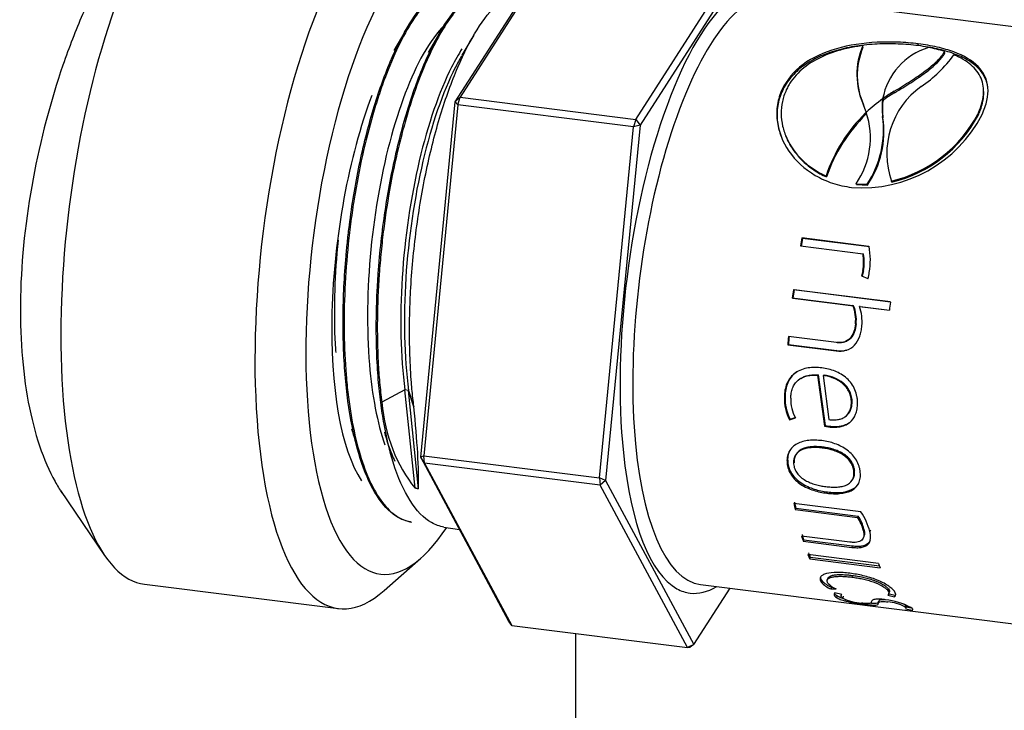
# Model space of a CAD drawing. Header units: millimetres. Extents: x -177 to 471, y -85 to 200.
# Tile 219 of 222: x 462.49 to 467.47, y 126.48 to 129.98. Entities that reach past the tile are written whole.
import ezdxf

# ---------------------------------------------------------------- set-up
doc = ezdxf.new("R2010")
doc.units = ezdxf.units.MM
for name, color, linetype in [('Default', 7, 'Continuous'), ('P1_A', 7, 'Continuous'), ('P4_A', 7, 'Continuous'), ('TANK_1', 7, 'Continuous')]:
    doc.layers.add(name, color=color, linetype=linetype)

# ---------------------------------------------------------------- blocks, each defined once
blk = doc.blocks.new('SE20')
at = {"layer": 'P1_A', "color": 7, "linetype": 'Continuous'}
for p, q in [((462.6938, 127.5931), (462.9174, 127.2647)), ((464.3316, 127.0869), (464.5187, 127.2519)), ((463.1185, 127.1192), (464.1008, 126.9957))]:
    blk.add_line(p, q, dxfattribs=at)
for centre, major_axis, start_param, end_param in [((463.3493, 128.9548), (0.2308, 1.8355), 0, 3.141593), ((464.3316, 128.8313), (0.2308, 1.8355), 0, 3.502591), ((464.5187, 128.8077), (0.2058, 1.6371), 0, 3.72868), ((464.5187, 128.8077), (0.1595, 1.2685), 0.944878, 2.773961)]:
    blk.add_ellipse(centre, major_axis=major_axis, ratio=0.333044, start_param=start_param, end_param=end_param, dxfattribs=at)
for points, knots in [([(463.1143, 130.4919), (463.0847, 130.4658), (463.0539, 130.4318), (462.9868, 130.3439), (462.9501, 130.2873), (462.8763, 130.1557), (462.8404, 130.083), (462.771, 129.9244), (462.7373, 129.8377), (462.6445, 129.5682), (462.5919, 129.3702), (462.518, 128.9725), (462.4958, 128.7691), (462.4917, 128.5754)], [0.7545814, 0.7545814, 0.7545814, 0.7545814, 0.78125, 0.78125, 0.8125, 0.8125, 0.84375, 0.84375, 0.875, 0.875, 0.9375, 0.9375, 1, 1, 1, 1]), ([(462.4917, 128.5754), (462.4876, 128.3817), (462.501, 128.2025), (462.5464, 127.9614), (462.5654, 127.8876), (462.6106, 127.753), (462.6371, 127.6916), (462.6776, 127.6188), (462.6892, 127.6), (462.701, 127.5825)], [0, 0, 0, 0, 0.0625, 0.0625, 0.09375, 0.09375, 0.125, 0.125, 0.1369046, 0.1369046, 0.1369046, 0.1369046])]:
    blk.add_open_spline(points, degree=3, knots=knots, dxfattribs=at)
at = {"layer": 'P4_A', "color": 7, "linetype": 'Continuous'}
for p, q in [((464.6918, 129.5613), (465.3125, 130.5284)), ((465.3301, 130.5408), (464.7166, 129.5849)), ((465.6054, 129.4732), (466.2189, 130.429)), ((466.2481, 130.4108), (465.6274, 129.4437)), ((469.1892, 129.7323), (466.3077, 130.0946)), ((464.4414, 129.9242), (464.3814, 129.8223)), ((464.6147, 129.9137), (464.5543, 129.8113)), ((464.7864, 129.9003), (464.7259, 129.7976)), ((466.7555, 129.8378), (466.755, 129.8467)), ((467.0363, 129.8466), (467.036, 129.8558)), ((467.1698, 129.8082), (467.1694, 129.8172)), ((464.6918, 129.5613), (464.7166, 129.5849)), ((464.7057, 129.5468), (464.7166, 129.5849)), ((464.7166, 129.5849), (465.6054, 129.4732)), ((466.348, 129.6178), (466.3465, 129.625)), ((466.8547, 129.5709), (466.8598, 129.5803)), ((466.8613, 129.573), (466.8598, 129.5803)), ((466.9155, 129.6083), (466.9142, 129.6158)), ((464.5176, 127.7627), (464.6918, 129.5613)), ((464.7057, 129.5468), (464.5335, 127.7692)), ((464.7057, 129.5468), (464.6918, 129.5613)), ((465.5945, 129.435), (464.7057, 129.5468)), ((466.7605, 129.5401), (466.7589, 129.5471)), ((466.8562, 129.5636), (466.8547, 129.5709)), ((466.8562, 129.5636), (466.8613, 129.573)), ((466.771, 129.4989), (466.7693, 129.5056)), ((466.7733, 129.5041), (466.7716, 129.5108)), ((466.774, 129.5017), (466.7723, 129.5085)), ((466.857, 129.4815), (466.8553, 129.4883)), ((467.339, 129.4932), (467.3375, 129.5004)), ((465.4222, 127.6574), (465.5945, 129.435)), ((465.6274, 129.4437), (465.4531, 127.6451)), ((465.6054, 129.4732), (465.5945, 129.435)), ((465.6274, 129.4437), (465.5945, 129.435)), ((465.6054, 129.4732), (465.6274, 129.4437)), ((466.5716, 129.1817), (466.5691, 129.1862)), ((466.7232, 129.143), (466.7207, 129.1475)), ((466.7207, 129.1475), (466.7768, 129.1453)), ((466.7232, 129.143), (466.7793, 129.1409)), ((466.7793, 129.1409), (466.7768, 129.1453)), ((466.9022, 129.1558), (466.8998, 129.1604)), ((466.4393, 128.8322), (466.7561, 128.7924)), ((466.45, 128.8702), (466.447, 128.8726)), ((466.7864, 128.8299), (466.447, 128.8726)), ((466.7893, 128.8275), (466.45, 128.8702)), ((466.7591, 128.7902), (466.7561, 128.7924)), ((466.7554, 128.7077), (466.7488, 128.6802)), ((466.7488, 128.6802), (466.7806, 128.6671)), ((466.7585, 128.7061), (466.752, 128.6788)), ((466.7585, 128.7061), (466.7554, 128.7077)), ((466.7811, 128.6669), (466.7806, 128.6671)), ((466.407, 128.6095), (466.4037, 128.6102)), ((466.8948, 128.5485), (466.4037, 128.6102)), ((466.8948, 128.5482), (466.407, 128.6095)), ((466.4016, 128.5684), (466.3983, 128.5688)), ((466.3983, 128.5688), (466.7052, 128.5302)), ((466.4016, 128.5684), (466.7085, 128.5298)), ((466.7085, 128.5298), (466.7052, 128.5302)), ((466.7416, 128.5256), (466.7383, 128.526)), ((466.7383, 128.526), (466.8894, 128.507)), ((466.7416, 128.5256), (466.8894, 128.507)), ((466.7214, 128.4374), (466.718, 128.4372)), ((466.3785, 128.3333), (466.3751, 128.3321)), ((466.3751, 128.3321), (466.621, 128.3012)), ((466.6221, 128.3427), (466.3782, 128.3734)), ((466.3785, 128.3333), (466.6244, 128.3024)), ((466.6704, 128.3493), (466.6739, 128.3502)), ((466.6244, 128.3024), (466.621, 128.3012)), ((466.4406, 128.1616), (466.4373, 128.1595)), ((466.5289, 128.1799), (466.5253, 128.1778)), ((466.5253, 128.1778), (466.5606, 127.9194)), ((466.5289, 128.1799), (466.5641, 127.9232)), ((466.5588, 128.1782), (466.5552, 128.1761)), ((466.5552, 128.1761), (466.5837, 127.9531)), ((464.4372, 128.1031), (464.32, 128.0413)), ((464.4552, 128.1008), (464.4372, 128.1031)), ((464.4886, 127.6059), (464.4372, 128.1031)), ((464.5067, 127.6016), (464.455, 128.1008)), ((464.4557, 128.1007), (464.4552, 128.1008)), ((464.4552, 128.1008), (464.4823, 128.0182)), ((464.4828, 128.0182), (464.4557, 128.1007)), ((466.3615, 128.0695), (466.3579, 128.0665)), ((466.7009, 128.0422), (466.6974, 128.0393)), ((464.4823, 128.0182), (464.4828, 128.0182)), ((466.3834, 127.9521), (466.4136, 127.9614)), ((466.3869, 127.9558), (466.3834, 127.9521)), ((466.3869, 127.9558), (466.4126, 127.9636)), ((466.5641, 127.9232), (466.5606, 127.9194)), ((466.5606, 127.9194), (466.5819, 127.9161)), ((466.5641, 127.9232), (466.5854, 127.9199)), ((466.5854, 127.9199), (466.5819, 127.9161)), ((466.5531, 127.8136), (466.5496, 127.809)), ((464.5335, 127.7692), (464.5176, 127.7627)), ((464.5372, 127.7329), (464.5176, 127.7627)), ((464.964, 126.9313), (464.5176, 127.7627)), ((464.5372, 127.7329), (464.5335, 127.7692)), ((464.5335, 127.7692), (465.4222, 127.6574)), ((466.3753, 127.7376), (466.3718, 127.7324)), ((464.5372, 127.7329), (464.9785, 126.9111)), ((465.426, 127.6211), (464.5372, 127.7329)), ((466.7133, 127.6951), (466.7098, 127.6899)), ((465.4531, 127.6451), (465.4222, 127.6574)), ((465.4222, 127.6574), (465.426, 127.6211)), ((465.4531, 127.6451), (465.426, 127.6211)), ((465.4531, 127.6451), (465.8996, 126.8136)), ((465.8673, 126.7994), (465.426, 127.6211)), ((466.5762, 127.5864), (466.5729, 127.5803)), ((466.7455, 127.4857), (466.4062, 127.5284)), ((466.4154, 127.5042), (466.4121, 127.4975)), ((466.4121, 127.4975), (466.7289, 127.4577)), ((466.4154, 127.5042), (466.7322, 127.4644)), ((464.4659, 127.4349), (464.4711, 127.4341)), ((466.7322, 127.4644), (466.7289, 127.4577)), ((464.6348, 127.409), (464.714, 127.3969)), ((466.7611, 127.3973), (466.758, 127.3902)), ((466.7936, 127.3933), (466.7905, 127.3861)), ((466.6889, 127.3324), (466.445, 127.3631)), ((466.456, 127.3448), (466.453, 127.337)), ((466.453, 127.337), (466.6989, 127.3061)), ((466.456, 127.3448), (466.7019, 127.3139)), ((466.758, 127.355), (466.7612, 127.3626)), ((466.7019, 127.3139), (466.6989, 127.3061)), ((466.834, 127.2249), (466.4768, 127.2698)), ((466.4888, 127.2557), (466.4861, 127.2473)), ((466.4861, 127.2473), (466.8433, 127.2024)), ((466.4888, 127.2557), (466.8394, 127.2116)), ((466.5465, 127.1391), (466.5442, 127.1299)), ((466.7016, 127.164), (466.6991, 127.1551)), ((465.8996, 126.8136), (466.0829, 127.0993)), ((465.9335, 127.118), (468.815, 126.7557)), ((466.5959, 127.1049), (466.5938, 127.0955)), ((466.5938, 127.0955), (466.6194, 127.0965)), ((466.5959, 127.1049), (466.6027, 127.1052)), ((466.8846, 127.0957), (466.8824, 127.0865)), ((466.6483, 127.0673), (466.6131, 127.0756)), ((466.6229, 127.0622), (466.6211, 127.0524)), ((466.6449, 127.06), (466.6449, 127.06)), ((466.6551, 127.0582), (466.6534, 127.0485)), ((466.8819, 127.0635), (466.9152, 127.0551)), ((466.884, 127.0729), (466.9173, 127.0645)), ((466.9173, 127.0645), (466.9152, 127.0551)), ((466.8352, 127.0315), (466.8335, 127.0218)), ((466.9691, 127.0147), (466.9674, 127.005)), ((466.971, 126.9945), (467.0053, 126.9887)), ((466.9725, 127.0043), (467.0012, 126.9995)), ((467.0063, 126.9954), (467.0053, 126.9887)), ((464.9785, 126.9111), (464.964, 126.9313)), ((464.9785, 126.9111), (465.8673, 126.7994)), ((465.8996, 126.8136), (465.8673, 126.7994)), ((465.8673, 126.7994), (465.882, 126.8013)), ((465.8996, 126.8136), (465.882, 126.8013))]:
    blk.add_line(p, q, dxfattribs=at)
for centre, radius, start, end in [((467.0946, 129.7013), 0.3695, 156.8309, 204.6588), ((467.1018, 129.6947), 0.3747, 157.5492, 204.3629), ((467.1894, 129.5131), 0.34, 107.4959, 169.126), ((466.9496, 129.0952), 0.7547, 73.0646, 79.4928), ((466.6894, 130.1814), 0.6506, 303.6774, 324.1141), ((467.2985, 129.2988), 0.422, 126.0435, 199.1384), ((467.3086, 128.9435), 0.779, 125.565, 133.511), ((467.3158, 128.9425), 0.784, 120.8114, 125.5616), ((467.314, 128.9367), 0.7809, 120.6776, 125.4281), ((466.2911, 129.3632), 0.5026, 17.0775, 21.4614), ((467.1752, 129.5317), 0.3229, 173.0364, 187.7375), ((467.1733, 129.5256), 0.3194, 173.1656, 187.9369), ((467.3264, 128.9339), 0.7982, 134.2566, 161.5744), ((467.3206, 128.932), 0.7895, 134.1092, 161.5632), ((466.7515, 129.8087), 0.6822, 265.5407, 332.8825), ((466.3903, 129.3789), 0.4034, 324.9919, 18.7399), ((466.3977, 129.372), 0.398, 15.6163, 19.0138), ((466.3645, 129.4201), 0.4954, 326.3157, 7.9075), ((466.3734, 129.4126), 0.4884, 326.195, 8.1116), ((466.7413, 129.8164), 0.6748, 283.5837, 332.0755), ((466.7446, 129.8113), 0.6742, 283.5196, 331.8445), ((466.4473, 128.7608), 0.3461, 349.6543, 11.5117), ((466.5135, 128.7521), 0.2459, 349.5973, 9.4151), ((466.5198, 128.75), 0.2427, 349.5928, 9.546), ((466.7002, 128.7005), 0.0875, 336.972, 358.7974), ((466.521, 128.4574), 0.198, 354.1658, 21.5766), ((466.5268, 128.4573), 0.1956, 354.1759, 21.7515), ((466.5157, 128.4483), 0.2357, 354.9332, 19.2545), ((466.5947, 128.0592), 0.2369, 178.2339, 206.8768), ((466.5956, 128.0623), 0.2342, 178.235, 207.0283), ((466.5982, 128.0569), 0.2078, 178.831, 207.354), ((466.476, 127.3041), 0.325, 14.6113, 33.9667), ((466.5416, 127.337), 0.2228, 13.7967, 32.7833), ((466.5478, 127.345), 0.2196, 13.782, 32.9303), ((466.6381, 127.2185), 0.1212, 220.8941, 249.6004), ((466.6364, 127.2096), 0.1218, 220.8411, 249.5076), ((466.6563, 127.1933), 0.1035, 221.5151, 249.1102), ((466.7655, 127.2847), 0.2615, 244.6076, 266.3107), ((466.8284, 126.6772), 0.3661, 62.3531, 83.5113), ((466.8562, 126.7852), 0.2463, 63.1594, 83.8978), ((466.8582, 126.7949), 0.2462, 63.2206, 65.1653)]:
    blk.add_arc(centre, radius, start, end, dxfattribs=at)
for centre, major_axis, ratio, start_param, end_param in [((466.0738, 128.6122), (-0.1934, -1.5379), 0.333044, 2.886905, 5.321368), ((466.1206, 128.6063), (0.1871, 1.4883), 0.333044, 0, 3.141593), ((466.8943, 128.509), (0.1871, 1.4883), 0.333044, 1.366108, 1.39397), ((466.8943, 128.509), (0.1859, 1.4784), 0.333044, 1.366108, 1.39397), ((466.8943, 128.509), (0.1871, 1.4883), 0.333044, 1.544679, 1.572541), ((466.8943, 128.509), (0.1859, 1.4784), 0.333044, 1.544679, 1.572541), ((467.3854, 128.4473), (-0.1871, -1.4883), 0.333044, 4.686272, 4.714134), ((466.8943, 128.509), (-0.1871, -1.4883), 0.333044, -1.437766, -1.409905), ((466.8943, 128.509), (-0.1859, -1.4784), 0.333044, -1.437766, -1.409905), ((465.5498, 128.69), (-0.9695, -1.1765), 0.651246, 5.712285, 6.15235), ((464.2135, 128.8345), (0.2552, -1.3991), 0.103617, 0.473809, 0.929101), ((466.0738, 128.6122), (-0.1934, -1.5379), 0.333044, 5.321368, 6.150569), ((466.8943, 128.509), (-0.1859, -1.4784), 0.333044, -0.810307, -0.782445), ((466.8943, 128.509), (-0.1871, -1.4883), 0.333044, -0.810307, -0.782445), ((466.8943, 128.509), (-0.1871, -1.4883), 0.333044, -0.65116, -0.623298), ((466.8943, 128.509), (-0.1859, -1.4784), 0.333044, -0.65116, -0.623298), ((466.8943, 128.509), (-0.1871, -1.4883), 0.333044, -0.546389, -0.518533), ((466.8943, 128.509), (-0.1859, -1.4784), 0.333044, -0.546389, -0.518533), ((467.2515, 128.4641), (-0.1871, -1.4883), 0.333044, -0.546389, -0.518533), ((466.0738, 128.6122), (-0.1934, -1.5379), 0.333044, 6.150569, 6.283185), ((466.0738, 128.6122), (-0.1934, -1.5379), 0.333044, 0, 0.254688)]:
    blk.add_ellipse(centre, major_axis=major_axis, ratio=ratio, start_param=start_param, end_param=end_param, dxfattribs=at)
for points, knots in [([(464.4659, 127.4349), (464.4627, 127.4354), (464.4232, 127.4427), (464.3509, 127.4835), (464.2623, 127.6106), (464.1923, 127.7992), (464.153, 127.9999), (464.1336, 128.1798), (464.1253, 128.323), (464.1235, 128.4723), (464.128, 128.6258), (464.1369, 128.7557), (464.1469, 128.8595), (464.1589, 128.9631), (464.1777, 129.0917), (464.2151, 129.292), (464.274, 129.528), (464.3614, 129.7729), (464.4598, 129.9671), (464.5643, 130.1002), (464.6531, 130.1558), (464.7048, 130.161), (464.7228, 130.1592)], [0.19888512, 0.19888512, 0.19888512, 0.19888512, 0.19923049, 0.20313319, 0.20704496, 0.21094408, 0.21484449, 0.21680421, 0.21876276, 0.2207098, 0.2226707, 0.22462805, 0.22560169, 0.22657598, 0.22853792, 0.23049406, 0.2343978, 0.23829404, 0.24220523, 0.24611099, 0.25000589, 0.25216407, 0.25216407, 0.25216407, 0.25216407]), ([(464.8022, 130.1288), (464.7933, 130.1353), (464.762, 130.1543), (464.7051, 130.1654), (464.6299, 130.1406), (464.5528, 130.0779), (464.4767, 129.9793), (464.403, 129.8471), (464.3458, 129.7124), (464.3038, 129.5922), (464.2645, 129.4645), (464.2206, 129.2924), (464.1855, 129.1084), (464.1636, 128.9576), (464.1458, 128.8053), (464.1314, 128.6139), (464.1277, 128.3897), (464.1361, 128.2119), (464.1495, 128.0787), (464.1672, 127.9523), (464.1977, 127.8084), (464.2383, 127.6877), (464.2761, 127.6071), (464.3172, 127.5377), (464.3745, 127.4727), (464.4318, 127.4421), (464.4647, 127.4351), (464.4712, 127.4341)], [0.83525374, 0.83525374, 0.83525374, 0.83525374, 0.83655733, 0.83975437, 0.84296533, 0.84616261, 0.84937332, 0.85257101, 0.85578129, 0.85737762, 0.85898075, 0.86219211, 0.86538862, 0.86700183, 0.86860294, 0.8718001, 0.87501089, 0.87820705, 0.87982016, 0.88142157, 0.88461775, 0.88782973, 0.88942599, 0.89102871, 0.89424048, 0.89743685, 0.89822064, 0.89822064, 0.89822064, 0.89822064]), ([(464.6351, 127.409), (464.6135, 127.4123), (464.5517, 127.4342), (464.4598, 127.5288), (464.3802, 127.7093), (464.3366, 127.8925), (464.3143, 128.0381), (464.3014, 128.1609), (464.2936, 128.2974), (464.2916, 128.4467), (464.2952, 128.5748), (464.3011, 128.678), (464.3091, 128.7818), (464.3229, 128.912), (464.3528, 129.1176), (464.4034, 129.3652), (464.4828, 129.6317), (464.576, 129.8541), (464.678, 130.0205), (464.7832, 130.1225), (464.8545, 130.1451), (464.8901, 130.1428), (464.8929, 130.1425)], [0.09144048, 0.09144048, 0.09144048, 0.09144048, 0.09375933, 0.0982227, 0.10267749, 0.10602763, 0.10770937, 0.10939205, 0.11134419, 0.11330836, 0.11526328, 0.11623676, 0.11721156, 0.1191751, 0.12112917, 0.1250346, 0.1289296, 0.13284026, 0.13674714, 0.1406414, 0.14455131, 0.14489377, 0.14489377, 0.14489377, 0.14489377]), ([(464.9784, 130.1077), (464.9698, 130.1145), (464.9359, 130.137), (464.8723, 130.1504), (464.7933, 130.1198), (464.7199, 130.0565), (464.6545, 129.9731), (464.5911, 129.8651), (464.5273, 129.7274), (464.4765, 129.5882), (464.4376, 129.4592), (464.4018, 129.3238), (464.363, 129.1443), (464.3336, 128.9559), (464.3165, 128.8035), (464.3037, 128.6508), (464.2957, 128.461), (464.2992, 128.2788), (464.3087, 128.1398), (464.3162, 128.0741), (464.32, 128.0413)], [0.95477146, 0.95477146, 0.95477146, 0.95477146, 0.95603352, 0.95969289, 0.96335958, 0.96610038, 0.96884708, 0.97159882, 0.97433707, 0.97755149, 0.97914799, 0.9807478, 0.98396215, 0.9871553, 0.98876685, 0.99037197, 0.99356587, 0.99678408, 0.99838858, 1, 1, 1, 1]), ([(464.4828, 128.0182), (464.4811, 128.0326), (464.4757, 128.077), (464.4675, 128.1693), (464.461, 128.2982), (464.4601, 128.4236), (464.4626, 128.5255), (464.4671, 128.6283), (464.4767, 128.7583), (464.5, 128.9659), (464.5432, 129.2207), (464.6152, 129.5021), (464.703, 129.7453), (464.8018, 129.9374), (464.9064, 130.0687), (464.9946, 130.1227), (465.0459, 130.1275), (465.0634, 130.1257)], [0, 0, 0, 0, 0.00063915, 0.00196537, 0.0039288, 0.00589011, 0.00686423, 0.00783786, 0.00979543, 0.01175601, 0.01565494, 0.01955539, 0.02346723, 0.02736778, 0.03126663, 0.03517841, 0.03727262, 0.03727262, 0.03727262, 0.03727262]), ([(464.6527, 129.9645), (464.6156, 129.9319), (464.5785, 129.885), (464.4779, 129.7169), (464.4175, 129.5664), (464.3208, 129.2158), (464.2845, 129.016), (464.2456, 128.6137), (464.2429, 128.4115), (464.2711, 128.0746), (464.2978, 127.9347), (464.3358, 127.8246)], [0.86517015, 0.86517015, 0.86517015, 0.86517015, 0.86968159, 0.86968159, 0.87782649, 0.87782649, 0.88597139, 0.88597139, 0.89411629, 0.89411629, 0.90124727, 0.90124727, 0.90124727, 0.90124727]), ([(464.7263, 129.8308), (464.7084, 129.8028), (464.6907, 129.7717), (464.6106, 129.6128), (464.5537, 129.4486), (464.4666, 129.0789), (464.4363, 128.8739), (464.4106, 128.4711), (464.4152, 128.2737), (464.4372, 128.1031)], [0.97333787, 0.97333787, 0.97333787, 0.97333787, 0.9755653, 0.9755653, 0.9837102, 0.9837102, 0.9918551, 0.9918551, 1, 1, 1, 1]), ([(467.036, 129.8558), (467.0024, 129.8595), (466.9684, 129.8628), (466.8981, 129.8654), (466.8624, 129.8653), (466.7561, 129.8598), (466.6854, 129.8494), (466.5578, 129.8127), (466.4997, 129.7861), (466.4051, 129.7164), (466.371, 129.6734), (466.3465, 129.625)], [0, 0, 0, 0, 0.125, 0.125, 0.25, 0.25, 0.5, 0.5, 0.75, 0.75, 1, 1, 1, 1]), ([(467.0363, 129.8466), (467.0195, 129.8485), (467.0027, 129.8504), (466.9686, 129.8533), (466.9512, 129.8543), (466.8987, 129.8563), (466.8636, 129.8563), (466.7933, 129.8528), (466.7578, 129.8493), (466.6895, 129.8389), (466.6563, 129.832), (466.5921, 129.8138), (466.561, 129.8026), (466.5041, 129.7762), (466.478, 129.7611), (466.4424, 129.7351), (466.4311, 129.7259), (466.4102, 129.7065), (466.4005, 129.6964), (466.3827, 129.6754), (466.3746, 129.6645), (466.3603, 129.6418), (466.3541, 129.6299), (466.348, 129.6178)], [0, 0, 0, 0, 0.0625, 0.0625, 0.125, 0.125, 0.25, 0.25, 0.375, 0.375, 0.5, 0.5, 0.625, 0.625, 0.75, 0.75, 0.8125, 0.8125, 0.875, 0.875, 0.9375, 0.9375, 1, 1, 1, 1]), ([(466.755, 129.8467), (466.744, 129.8451), (466.733, 129.8436), (466.7112, 129.84), (466.7005, 129.8379), (466.6685, 129.8313), (466.6476, 129.826), (466.5872, 129.8079), (466.5498, 129.7926), (466.4816, 129.7546), (466.4521, 129.7326), (466.4146, 129.6945), (466.4033, 129.6809), (466.3883, 129.6597), (466.3837, 129.6524), (466.3753, 129.6376), (466.3715, 129.63), (466.3677, 129.6223)], [0, 0, 0, 0, 0.0625, 0.0625, 0.125, 0.125, 0.25, 0.25, 0.5, 0.5, 0.75, 0.75, 0.875, 0.875, 0.9375, 0.9375, 1, 1, 1, 1]), ([(467.3588, 129.4977), (467.3691, 129.5222), (467.3784, 129.5459), (467.3882, 129.5918), (467.3899, 129.6136), (467.3848, 129.675), (467.3679, 129.711), (467.3095, 129.771), (467.2672, 129.7957), (467.1898, 129.8242), (467.1615, 129.8324), (467.1013, 129.8461), (467.0688, 129.8512), (467.036, 129.8558)], [0, 0, 0, 0, 0.125, 0.125, 0.25, 0.25, 0.5, 0.5, 0.75, 0.75, 0.875, 0.875, 1, 1, 1, 1]), ([(467.3885, 129.6335), (467.3861, 129.6514), (467.3811, 129.6685), (467.365, 129.7019), (467.3534, 129.7182), (467.3236, 129.7482), (467.3056, 129.7617), (467.2748, 129.7798), (467.2638, 129.7855), (467.2405, 129.7962), (467.2281, 129.8013), (467.1893, 129.8154), (467.1613, 129.8234), (467.1167, 129.8335), (467.1013, 129.8366), (467.0693, 129.842), (467.0528, 129.8443), (467.0363, 129.8466)], [0.2641438, 0.2641438, 0.2641438, 0.2641438, 0.375, 0.375, 0.5, 0.5, 0.625, 0.625, 0.6875, 0.6875, 0.75, 0.75, 0.875, 0.875, 0.9375, 0.9375, 1, 1, 1, 1]), ([(464.7246, 129.7954), (464.7136, 129.7766), (464.7027, 129.7565), (464.6291, 129.6105), (464.5722, 129.4462), (464.4851, 129.0766), (464.4548, 128.8716), (464.4291, 128.4688), (464.4337, 128.2714), (464.4557, 128.1007)], [0.97447615, 0.97447615, 0.97447615, 0.97447615, 0.97584646, 0.97584646, 0.98389764, 0.98389764, 0.99194882, 0.99194882, 1, 1, 1, 1]), ([(466.9142, 129.6158), (466.9284, 129.6244), (466.9426, 129.6328), (466.9702, 129.6499), (466.9837, 129.6585), (467.0232, 129.6841), (467.0481, 129.7013), (467.0936, 129.7354), (467.1138, 129.7522), (467.1391, 129.7769), (467.1467, 129.7851), (467.1565, 129.7973), (467.1595, 129.8013), (467.165, 129.8093), (467.1672, 129.8133), (467.1694, 129.8172)], [0, 0, 0, 0, 0.125, 0.125, 0.25, 0.25, 0.5, 0.5, 0.75, 0.75, 0.875, 0.875, 0.9375, 0.9375, 1, 1, 1, 1]), ([(466.9155, 129.6083), (466.9297, 129.6168), (466.9439, 129.6251), (466.9714, 129.6421), (466.9848, 129.6506), (467.0243, 129.6761), (467.0492, 129.6932), (467.0946, 129.7271), (467.1151, 129.744), (467.1401, 129.7686), (467.1475, 129.7766), (467.1571, 129.7886), (467.1601, 129.7925), (467.1654, 129.8004), (467.1676, 129.8043), (467.1698, 129.8082)], [0, 0, 0, 0, 0.125, 0.125, 0.25, 0.25, 0.5, 0.5, 0.75, 0.75, 0.875, 0.875, 0.9375, 0.9375, 1, 1, 1, 1]), ([(467.3375, 129.5004), (467.3412, 129.5088), (467.3449, 129.5172), (467.3513, 129.5338), (467.354, 129.542), (467.361, 129.5664), (467.3641, 129.5822), (467.3667, 129.6125), (467.3664, 129.6271), (467.3625, 129.6551), (467.3588, 129.6686), (467.3482, 129.6941), (467.3413, 129.706), (467.3244, 129.7285), (467.3143, 129.7392), (467.2911, 129.7591), (467.278, 129.7682), (467.2565, 129.7809), (467.2491, 129.785), (467.2332, 129.7927), (467.2249, 129.7964), (467.2165, 129.8001)], [0, 0, 0, 0, 0.0625, 0.0625, 0.125, 0.125, 0.25, 0.25, 0.375, 0.375, 0.5, 0.5, 0.625, 0.625, 0.75, 0.75, 0.875, 0.875, 0.9375, 0.9375, 1, 1, 1, 1]), ([(467.339, 129.4932), (467.3427, 129.5016), (467.3464, 129.51), (467.3528, 129.5265), (467.3555, 129.5347), (467.3623, 129.5589), (467.3653, 129.5747), (467.3678, 129.604), (467.3675, 129.6177), (467.3658, 129.6309)], [0, 0, 0, 0, 0.0625, 0.0625, 0.125, 0.125, 0.25, 0.25, 0.3679841, 0.3679841, 0.3679841, 0.3679841]), ([(466.3465, 129.625), (466.3361, 129.6005), (466.3272, 129.5749), (466.3189, 129.522), (466.3183, 129.4949), (466.3275, 129.4144), (466.3482, 129.3604), (466.4142, 129.2643), (466.4603, 129.2215), (466.5418, 129.1738), (466.5712, 129.1606), (466.6329, 129.1398), (466.6655, 129.1336), (466.6985, 129.1285)], [0, 0, 0, 0, 0.125, 0.125, 0.25, 0.25, 0.5, 0.5, 0.75, 0.75, 0.875, 0.875, 1, 1, 1, 1]), ([(466.348, 129.6178), (466.3428, 129.6055), (466.3377, 129.593), (466.3296, 129.5675), (466.3267, 129.5545), (466.3207, 129.5148), (466.3202, 129.4881), (466.3264, 129.4361), (466.3327, 129.4107), (466.3419, 129.3862)], [0, 0, 0, 0, 0.0625, 0.0625, 0.125, 0.125, 0.25, 0.25, 0.3669328, 0.3669328, 0.3669328, 0.3669328]), ([(466.3677, 129.6223), (466.3636, 129.6127), (466.3595, 129.6031), (466.3527, 129.5833), (466.35, 129.5732), (466.3436, 129.5429), (466.3415, 129.5224), (466.342, 129.4808), (466.3445, 129.4597), (466.3541, 129.418), (466.3611, 129.3976), (466.3883, 129.3378), (466.4153, 129.2997), (466.4659, 129.2507), (466.4846, 129.2356), (466.5147, 129.2152), (466.5251, 129.2088), (466.5467, 129.197), (466.5579, 129.1916), (466.5691, 129.1862)], [0, 0, 0, 0, 0.0625, 0.0625, 0.125, 0.125, 0.25, 0.25, 0.375, 0.375, 0.5, 0.5, 0.75, 0.75, 0.875, 0.875, 0.9375, 0.9375, 1, 1, 1, 1]), ([(466.3621, 129.3968), (466.3653, 129.3881), (466.3689, 129.3794), (466.3821, 129.351), (466.3933, 129.3319), (466.4199, 129.295), (466.4352, 129.2775), (466.4688, 129.2454), (466.4872, 129.2306), (466.5172, 129.2105), (466.5276, 129.2041), (466.5492, 129.1923), (466.5604, 129.187), (466.5716, 129.1817)], [0.4461826, 0.4461826, 0.4461826, 0.4461826, 0.5, 0.5, 0.625, 0.625, 0.75, 0.75, 0.875, 0.875, 0.9375, 0.9375, 1, 1, 1, 1]), ([(464.0994, 128.8609), (464.082, 128.6924), (464.0761, 128.5225), (464.084, 128.3408), (464.0853, 128.3168), (464.087, 128.2932)], [0.781379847, 0.781379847, 0.781379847, 0.781379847, 0.788232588, 0.788232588, 0.789292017, 0.789292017, 0.789292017, 0.789292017]), ([(466.718, 128.4372), (466.7164, 128.424), (466.7141, 128.4108), (466.7056, 128.3861), (466.6995, 128.3743), (466.6824, 128.3554), (466.6713, 128.3485), (466.6534, 128.3432), (466.6472, 128.3423), (466.6347, 128.3416), (466.6284, 128.3421), (466.6221, 128.3427)], [0, 0, 0, 0, 0.25, 0.25, 0.5, 0.5, 0.75, 0.75, 0.875, 0.875, 1, 1, 1, 1]), ([(466.7214, 128.4374), (466.7198, 128.4243), (466.7175, 128.4111), (466.709, 128.3866), (466.7028, 128.3748), (466.6857, 128.3561), (466.6747, 128.3493), (466.6567, 128.3441), (466.6506, 128.3432), (466.6381, 128.3425), (466.6318, 128.343), (466.6255, 128.3437)], [0, 0, 0, 0, 0.25, 0.25, 0.5, 0.5, 0.75, 0.75, 0.875, 0.875, 1, 1, 1, 1]), ([(466.621, 128.3012), (466.6294, 128.3004), (466.6379, 128.2997), (466.6546, 128.3007), (466.6628, 128.302), (466.6869, 128.309), (466.7017, 128.3182), (466.7249, 128.3431), (466.7334, 128.3588), (466.7423, 128.3836), (466.7446, 128.3922), (466.7483, 128.4097), (466.7495, 128.4186), (466.7506, 128.4275)], [0, 0, 0, 0, 0.125, 0.125, 0.25, 0.25, 0.5, 0.5, 0.75, 0.75, 0.875, 0.875, 1, 1, 1, 1]), ([(466.6244, 128.3024), (466.6328, 128.3016), (466.6413, 128.3009), (466.658, 128.3019), (466.6661, 128.3031), (466.6749, 128.3056), (466.6757, 128.3059), (466.6765, 128.3061)], [0, 0, 0, 0, 0.125, 0.125, 0.25, 0.25, 0.2625427, 0.2625427, 0.2625427, 0.2625427]), ([(466.5483, 128.2145), (466.5365, 128.2157), (466.5246, 128.2168), (466.5011, 128.2169), (466.4895, 128.2161), (466.4666, 128.2126), (466.4552, 128.2098), (466.4336, 128.2016), (466.4234, 128.1963), (466.4045, 128.1829), (466.396, 128.175), (466.3817, 128.157), (466.3758, 128.1467), (466.3666, 128.1253), (466.3633, 128.1139), (466.359, 128.0905), (466.3583, 128.0785), (466.3579, 128.0665)], [0, 0, 0, 0, 0.125, 0.125, 0.25, 0.25, 0.375, 0.375, 0.5, 0.5, 0.625, 0.625, 0.75, 0.75, 0.875, 0.875, 1, 1, 1, 1]), ([(466.4268, 128.1977), (466.4237, 128.1959), (466.4207, 128.194), (466.4083, 128.1853), (466.3998, 128.1774), (466.3854, 128.1596), (466.3794, 128.1494), (466.3702, 128.128), (466.3669, 128.1167), (466.3625, 128.0934), (466.3618, 128.0814), (466.3615, 128.0695)], [0.4609531, 0.4609531, 0.4609531, 0.4609531, 0.5, 0.5, 0.625, 0.625, 0.75, 0.75, 0.875, 0.875, 1, 1, 1, 1]), ([(466.7285, 128.0354), (466.7284, 128.0412), (466.7284, 128.0469), (466.7275, 128.0585), (466.7267, 128.0643), (466.7234, 128.0815), (466.7201, 128.0928), (466.7107, 128.1149), (466.7048, 128.1253), (466.6908, 128.1446), (466.6827, 128.1535), (466.6651, 128.1693), (466.6554, 128.1764), (466.6354, 128.1885), (466.6251, 128.1935), (466.6038, 128.202), (466.5928, 128.2055), (466.5707, 128.2111), (466.5595, 128.2129), (466.5483, 128.2145)], [0, 0, 0, 0, 0.0625, 0.0625, 0.125, 0.125, 0.25, 0.25, 0.375, 0.375, 0.5, 0.5, 0.625, 0.625, 0.75, 0.75, 0.875, 0.875, 1, 1, 1, 1]), ([(466.3904, 128.0611), (466.3906, 128.0699), (466.3911, 128.0787), (466.394, 128.0959), (466.3962, 128.1042), (466.4024, 128.1202), (466.4064, 128.1278), (466.4161, 128.1415), (466.422, 128.1478), (466.4415, 128.1637), (466.4574, 128.1706), (466.4822, 128.1762), (466.4907, 128.1774), (466.5079, 128.1785), (466.5166, 128.1782), (466.5253, 128.1778)], [0, 0, 0, 0, 0.125, 0.125, 0.25, 0.25, 0.375, 0.375, 0.5, 0.5, 0.75, 0.75, 0.875, 0.875, 1, 1, 1, 1]), ([(466.4406, 128.1616), (466.4518, 128.1687), (466.4645, 128.1736), (466.4858, 128.1784), (466.4943, 128.1795), (466.5115, 128.1806), (466.5202, 128.1803), (466.5289, 128.1799)], [0.5515684, 0.5515684, 0.5515684, 0.5515684, 0.75, 0.75, 0.875, 0.875, 1, 1, 1, 1]), ([(466.6974, 128.0393), (466.6973, 128.0438), (466.6972, 128.0482), (466.6965, 128.0572), (466.6958, 128.0617), (466.6931, 128.0749), (466.6904, 128.0836), (466.6788, 128.1089), (466.6669, 128.1237), (466.639, 128.1473), (466.6229, 128.1562), (466.5981, 128.166), (466.5897, 128.1687), (466.5726, 128.1731), (466.5639, 128.1747), (466.5552, 128.1761)], [0, 0, 0, 0, 0.0625, 0.0625, 0.125, 0.125, 0.25, 0.25, 0.5, 0.5, 0.75, 0.75, 0.875, 0.875, 1, 1, 1, 1]), ([(466.7009, 128.0422), (466.7008, 128.0466), (466.7008, 128.0511), (466.7, 128.06), (466.6993, 128.0645), (466.6966, 128.0777), (466.6938, 128.0864), (466.686, 128.1032), (466.6812, 128.1111), (466.6698, 128.1255), (466.6632, 128.1322), (466.6422, 128.1497), (466.6261, 128.1585), (466.6014, 128.1682), (466.5931, 128.1708), (466.5761, 128.1752), (466.5674, 128.1768), (466.5588, 128.1782)], [0, 0, 0, 0, 0.0625, 0.0625, 0.125, 0.125, 0.25, 0.25, 0.375, 0.375, 0.5, 0.5, 0.75, 0.75, 0.875, 0.875, 1, 1, 1, 1]), ([(466.5819, 127.9161), (466.5914, 127.9151), (466.6011, 127.9142), (466.6198, 127.9144), (466.629, 127.9151), (466.647, 127.9182), (466.6558, 127.9207), (466.6724, 127.9275), (466.6801, 127.9319), (466.7012, 127.9481), (466.7119, 127.9629), (466.722, 127.9884), (466.7244, 127.9974), (466.7277, 128.0161), (466.7282, 128.0257), (466.7285, 128.0354)], [0, 0, 0, 0, 0.125, 0.125, 0.25, 0.25, 0.375, 0.375, 0.5, 0.5, 0.75, 0.75, 0.875, 0.875, 1, 1, 1, 1]), ([(466.5837, 127.9531), (466.5909, 127.9524), (466.5981, 127.9517), (466.6123, 127.9516), (466.6193, 127.952), (466.633, 127.9538), (466.6397, 127.9552), (466.6527, 127.9596), (466.6588, 127.9626), (466.6755, 127.9738), (466.6843, 127.9847), (466.6924, 128.0039), (466.6942, 128.0106), (466.6967, 128.0247), (466.6972, 128.032), (466.6974, 128.0393)], [0, 0, 0, 0, 0.125, 0.125, 0.25, 0.25, 0.375, 0.375, 0.5, 0.5, 0.75, 0.75, 0.875, 0.875, 1, 1, 1, 1]), ([(466.6767, 127.9767), (466.6789, 127.9787), (466.6809, 127.9808), (466.6869, 127.9882), (466.6904, 127.9941), (466.6959, 128.0069), (466.6977, 128.0136), (466.7003, 128.0276), (466.7007, 128.0349), (466.7009, 128.0422)], [0.5708846, 0.5708846, 0.5708846, 0.5708846, 0.625, 0.625, 0.75, 0.75, 0.875, 0.875, 1, 1, 1, 1]), ([(466.5854, 127.9199), (466.5949, 127.9189), (466.6045, 127.918), (466.6232, 127.9181), (466.6324, 127.9188), (466.6503, 127.9219), (466.6592, 127.9243), (466.6758, 127.931), (466.6834, 127.9353), (466.6938, 127.9432), (466.697, 127.946), (466.7, 127.949)], [0, 0, 0, 0, 0.125, 0.125, 0.25, 0.25, 0.375, 0.375, 0.5, 0.5, 0.5594805, 0.5594805, 0.5594805, 0.5594805]), ([(464.3334, 127.8898), (464.3447, 127.849), (464.3574, 127.8113), (464.3761, 127.7653), (464.381, 127.7539), (464.3861, 127.7429)], [0.90101258, 0.90101258, 0.90101258, 0.90101258, 0.90338586, 0.90338586, 0.904209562, 0.904209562, 0.904209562, 0.904209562]), ([(466.5476, 127.8463), (466.5364, 127.8475), (466.5253, 127.8486), (466.5034, 127.849), (466.4926, 127.8486), (466.4608, 127.8452), (466.4401, 127.8398), (466.4136, 127.8256), (466.4054, 127.8198), (466.3915, 127.8062), (466.3857, 127.7983), (466.377, 127.7812), (466.3741, 127.772), (466.3718, 127.7574), (466.3713, 127.7524), (466.3712, 127.7425), (466.3715, 127.7374), (466.3718, 127.7324)], [0, 0, 0, 0, 0.125, 0.125, 0.25, 0.25, 0.5, 0.5, 0.625, 0.625, 0.75, 0.75, 0.875, 0.875, 0.9375, 0.9375, 1, 1, 1, 1]), ([(466.7423, 127.6858), (466.7417, 127.6909), (466.741, 127.696), (466.7391, 127.7062), (466.7378, 127.7114), (466.7329, 127.7268), (466.7285, 127.7371), (466.7115, 127.7665), (466.695, 127.7843), (466.6665, 127.8055), (466.6563, 127.8117), (466.6355, 127.8224), (466.6249, 127.827), (466.6031, 127.8347), (466.592, 127.8379), (466.5698, 127.843), (466.5587, 127.8447), (466.5476, 127.8463)], [0, 0, 0, 0, 0.0625, 0.0625, 0.125, 0.125, 0.25, 0.25, 0.5, 0.5, 0.625, 0.625, 0.75, 0.75, 0.875, 0.875, 1, 1, 1, 1]), ([(466.3893, 127.8022), (466.3877, 127.7998), (466.3862, 127.7973), (466.3805, 127.7862), (466.3776, 127.777), (466.3752, 127.7625), (466.3748, 127.7576), (466.3746, 127.7476), (466.3749, 127.7426), (466.3753, 127.7376)], [0.7124039, 0.7124039, 0.7124039, 0.7124039, 0.75, 0.75, 0.875, 0.875, 0.9375, 0.9375, 1, 1, 1, 1]), ([(466.5496, 127.809), (466.5409, 127.81), (466.5321, 127.8109), (466.5148, 127.8117), (466.5062, 127.8117), (466.4894, 127.8107), (466.4811, 127.8097), (466.465, 127.8066), (466.457, 127.8043), (466.4348, 127.7952), (466.4219, 127.7857), (466.4101, 127.7665), (466.4073, 127.7593), (466.4051, 127.748), (466.4047, 127.7441), (466.4045, 127.7362), (466.4047, 127.7322), (466.4049, 127.7282)], [0, 0, 0, 0, 0.125, 0.125, 0.25, 0.25, 0.375, 0.375, 0.5, 0.5, 0.75, 0.75, 0.875, 0.875, 0.9375, 0.9375, 1, 1, 1, 1]), ([(466.5531, 127.8136), (466.5444, 127.8146), (466.5356, 127.8155), (466.5183, 127.8162), (466.5098, 127.8162), (466.493, 127.8153), (466.4848, 127.8143), (466.4687, 127.8112), (466.4607, 127.809), (466.4384, 127.8), (466.4256, 127.7907), (466.4136, 127.7716), (466.4108, 127.7644), (466.4086, 127.7531), (466.4081, 127.7493), (466.4079, 127.7414), (466.4081, 127.7374), (466.4084, 127.7334)], [0, 0, 0, 0, 0.125, 0.125, 0.25, 0.25, 0.375, 0.375, 0.5, 0.5, 0.75, 0.75, 0.875, 0.875, 0.9375, 0.9375, 1, 1, 1, 1]), ([(466.7098, 127.6899), (466.7093, 127.6939), (466.7088, 127.6979), (466.7071, 127.706), (466.706, 127.7101), (466.7018, 127.7222), (466.6979, 127.7301), (466.6877, 127.7453), (466.6818, 127.7523), (466.668, 127.7651), (466.6604, 127.7707), (466.6446, 127.7806), (466.6363, 127.7849), (466.6194, 127.7923), (466.6108, 127.7954), (466.5935, 127.8007), (466.5848, 127.8029), (466.5672, 127.8065), (466.5584, 127.8078), (466.5496, 127.809)], [0, 0, 0, 0, 0.0625, 0.0625, 0.125, 0.125, 0.25, 0.25, 0.375, 0.375, 0.5, 0.5, 0.625, 0.625, 0.75, 0.75, 0.875, 0.875, 1, 1, 1, 1]), ([(466.7133, 127.6951), (466.7127, 127.6991), (466.7122, 127.7031), (466.7106, 127.7112), (466.7094, 127.7152), (466.7052, 127.7273), (466.7013, 127.7352), (466.6911, 127.7503), (466.6851, 127.7573), (466.6713, 127.77), (466.6637, 127.7755), (466.6479, 127.7853), (466.6395, 127.7896), (466.6227, 127.7969), (466.6141, 127.8), (466.5969, 127.8053), (466.5882, 127.8074), (466.5706, 127.8111), (466.5619, 127.8123), (466.5531, 127.8136)], [0, 0, 0, 0, 0.0625, 0.0625, 0.125, 0.125, 0.25, 0.25, 0.375, 0.375, 0.5, 0.5, 0.625, 0.625, 0.75, 0.75, 0.875, 0.875, 1, 1, 1, 1]), ([(466.3753, 127.7376), (466.3759, 127.7325), (466.3766, 127.7274), (466.3786, 127.7173), (466.38, 127.7122), (466.3852, 127.6973), (466.39, 127.6874), (466.4083, 127.6596), (466.4258, 127.6433), (466.4556, 127.6239), (466.4661, 127.6182), (466.4874, 127.6085), (466.4984, 127.6044), (466.5205, 127.5973), (466.5317, 127.5944), (466.554, 127.5896), (466.5651, 127.5879), (466.5762, 127.5864)], [0, 0, 0, 0, 0.0625, 0.0625, 0.125, 0.125, 0.25, 0.25, 0.5, 0.5, 0.625, 0.625, 0.75, 0.75, 0.875, 0.875, 1, 1, 1, 1]), ([(466.3718, 127.7324), (466.3725, 127.7273), (466.3731, 127.7222), (466.3752, 127.712), (466.3766, 127.707), (466.3817, 127.692), (466.3865, 127.6821), (466.4047, 127.6541), (466.4221, 127.6377), (466.4519, 127.6182), (466.4625, 127.6124), (466.4839, 127.6026), (466.4948, 127.5985), (466.5171, 127.5913), (466.5283, 127.5884), (466.5506, 127.5836), (466.5617, 127.5819), (466.5729, 127.5803)], [0, 0, 0, 0, 0.0625, 0.0625, 0.125, 0.125, 0.25, 0.25, 0.5, 0.5, 0.625, 0.625, 0.75, 0.75, 0.875, 0.875, 1, 1, 1, 1]), ([(466.4049, 127.7282), (466.4055, 127.7242), (466.406, 127.7202), (466.4077, 127.7122), (466.4089, 127.7081), (466.4133, 127.6963), (466.4174, 127.6887), (466.4332, 127.6668), (466.448, 127.6546), (466.4723, 127.6407), (466.4808, 127.6366), (466.498, 127.6297), (466.5067, 127.6267), (466.5242, 127.6217), (466.533, 127.6196), (466.5506, 127.6161), (466.5594, 127.6148), (466.5682, 127.6136)], [0, 0, 0, 0, 0.0625, 0.0625, 0.125, 0.125, 0.25, 0.25, 0.5, 0.5, 0.625, 0.625, 0.75, 0.75, 0.875, 0.875, 1, 1, 1, 1]), ([(466.5682, 127.6136), (466.577, 127.6126), (466.5858, 127.6117), (466.603, 127.6108), (466.6115, 127.6107), (466.6281, 127.6115), (466.6363, 127.6122), (466.6521, 127.615), (466.6599, 127.617), (466.6816, 127.6252), (466.6939, 127.6339), (466.7052, 127.6523), (466.7077, 127.6592), (466.7097, 127.6703), (466.7102, 127.6741), (466.7103, 127.6819), (466.7101, 127.6859), (466.7098, 127.6899)], [0, 0, 0, 0, 0.125, 0.125, 0.25, 0.25, 0.375, 0.375, 0.5, 0.5, 0.75, 0.75, 0.875, 0.875, 0.9375, 0.9375, 1, 1, 1, 1]), ([(466.5729, 127.5803), (466.584, 127.5791), (466.5951, 127.578), (466.6168, 127.5773), (466.6274, 127.5775), (466.6586, 127.58), (466.6786, 127.5845), (466.7039, 127.597), (466.7116, 127.6023), (466.7246, 127.6147), (466.73, 127.622), (466.738, 127.6381), (466.7405, 127.6469), (466.7426, 127.6611), (466.7429, 127.6659), (466.7429, 127.6757), (466.7426, 127.6808), (466.7423, 127.6858)], [0, 0, 0, 0, 0.125, 0.125, 0.25, 0.25, 0.5, 0.5, 0.625, 0.625, 0.75, 0.75, 0.875, 0.875, 0.9375, 0.9375, 1, 1, 1, 1]), ([(466.7047, 127.6515), (466.7085, 127.6576), (466.7111, 127.6645), (466.7132, 127.6755), (466.7136, 127.6793), (466.7137, 127.6871), (466.7135, 127.6911), (466.7133, 127.6951)], [0.75, 0.75, 0.75, 0.75, 0.875, 0.875, 0.9375, 0.9375, 1, 1, 1, 1]), ([(466.5762, 127.5864), (466.5873, 127.5851), (466.5984, 127.584), (466.62, 127.5833), (466.6306, 127.5835), (466.6617, 127.586), (466.6817, 127.5903), (466.7071, 127.6028), (466.7149, 127.608), (466.7264, 127.6188), (466.7307, 127.6241), (466.7343, 127.63)], [0, 0, 0, 0, 0.125, 0.125, 0.25, 0.25, 0.5, 0.5, 0.625, 0.625, 0.7213659, 0.7213659, 0.7213659, 0.7213659]), ([(466.758, 127.3902), (466.759, 127.3856), (466.7599, 127.3811), (466.7607, 127.3724), (466.7607, 127.3682), (466.7592, 127.3561), (466.7561, 127.3487), (466.744, 127.3374), (466.7349, 127.3337), (466.7189, 127.3313), (466.7132, 127.331), (466.7013, 127.3311), (466.6951, 127.3317), (466.6889, 127.3324)], [0, 0, 0, 0, 0.125, 0.125, 0.25, 0.25, 0.5, 0.5, 0.75, 0.75, 0.875, 0.875, 1, 1, 1, 1]), ([(466.6989, 127.3061), (466.7075, 127.3051), (466.716, 127.3043), (466.7322, 127.3042), (466.7399, 127.3046), (466.7543, 127.3069), (466.761, 127.3088), (466.7725, 127.3139), (466.7774, 127.3173), (466.7891, 127.329), (466.7929, 127.3392), (466.7945, 127.3558), (466.7944, 127.3616), (466.7932, 127.3736), (466.7919, 127.3798), (466.7905, 127.3861)], [0, 0, 0, 0, 0.125, 0.125, 0.25, 0.25, 0.375, 0.375, 0.5, 0.5, 0.75, 0.75, 0.875, 0.875, 1, 1, 1, 1]), ([(466.7611, 127.3973), (466.7621, 127.3928), (466.763, 127.3884), (466.7638, 127.3796), (466.7638, 127.3754), (466.7629, 127.3683), (466.7622, 127.3653), (466.7611, 127.3625)], [0, 0, 0, 0, 0.125, 0.125, 0.25, 0.25, 0.3468915, 0.3468915, 0.3468915, 0.3468915]), ([(466.7019, 127.3139), (466.7104, 127.3129), (466.7189, 127.3122), (466.735, 127.312), (466.7427, 127.3124), (466.7643, 127.3158), (466.7763, 127.321), (466.7887, 127.3331), (466.7919, 127.3384), (466.794, 127.3441)], [0, 0, 0, 0, 0.125, 0.125, 0.25, 0.25, 0.5, 0.5, 0.6433799, 0.6433799, 0.6433799, 0.6433799]), ([(466.6886, 127.1746), (466.6775, 127.1759), (466.6663, 127.1771), (466.6448, 127.1787), (466.6343, 127.1791), (466.6042, 127.1791), (466.5854, 127.1773), (466.5635, 127.1713), (466.5571, 127.1688), (466.5471, 127.1628), (466.5434, 127.1593), (466.5388, 127.1516), (466.538, 127.1475), (466.5388, 127.1411), (466.5394, 127.1389), (466.5413, 127.1344), (466.5428, 127.1322), (466.5442, 127.1299)], [0, 0, 0, 0, 0.125, 0.125, 0.25, 0.25, 0.5, 0.5, 0.625, 0.625, 0.75, 0.75, 0.875, 0.875, 0.9375, 0.9375, 1, 1, 1, 1]), ([(466.5408, 127.1541), (466.5408, 127.1535), (466.5408, 127.153), (466.5411, 127.1503), (466.5417, 127.1481), (466.5436, 127.1436), (466.5451, 127.1414), (466.5465, 127.1391)], [0.8582437, 0.8582437, 0.8582437, 0.8582437, 0.875, 0.875, 0.9375, 0.9375, 1, 1, 1, 1]), ([(466.5788, 127.1246), (466.5776, 127.1264), (466.5765, 127.1282), (466.5751, 127.1316), (466.5747, 127.1333), (466.5743, 127.1383), (466.5753, 127.1414), (466.5797, 127.147), (466.5831, 127.1495), (466.592, 127.1536), (466.5975, 127.1552), (466.6099, 127.1577), (466.617, 127.1585), (466.6318, 127.1594), (466.6396, 127.1595), (466.6558, 127.1591), (466.6642, 127.1586), (466.6814, 127.1572), (466.6903, 127.1562), (466.6991, 127.1551)], [0, 0, 0, 0, 0.0625, 0.0625, 0.125, 0.125, 0.25, 0.25, 0.375, 0.375, 0.5, 0.5, 0.625, 0.625, 0.75, 0.75, 0.875, 0.875, 1, 1, 1, 1]), ([(466.5772, 127.1479), (466.5777, 127.1498), (466.5786, 127.1516), (466.5822, 127.1561), (466.5856, 127.1586), (466.5945, 127.1626), (466.6001, 127.1642), (466.6126, 127.1666), (466.6196, 127.1674), (466.6344, 127.1683), (466.6422, 127.1684), (466.6584, 127.168), (466.6668, 127.1675), (466.684, 127.1661), (466.6928, 127.165), (466.7016, 127.164)], [0.1737008, 0.1737008, 0.1737008, 0.1737008, 0.25, 0.25, 0.375, 0.375, 0.5, 0.5, 0.625, 0.625, 0.75, 0.75, 0.875, 0.875, 1, 1, 1, 1]), ([(466.9147, 127.0834), (466.913, 127.0856), (466.9112, 127.0879), (466.9068, 127.0927), (466.9042, 127.0951), (466.8959, 127.1025), (466.8893, 127.1075), (466.8737, 127.1177), (466.865, 127.1227), (466.846, 127.1324), (466.8356, 127.1371), (466.8033, 127.1499), (466.78, 127.157), (466.7456, 127.1651), (466.7341, 127.1674), (466.7112, 127.1715), (466.6999, 127.173), (466.6886, 127.1746)], [0, 0, 0, 0, 0.0625, 0.0625, 0.125, 0.125, 0.25, 0.25, 0.375, 0.375, 0.5, 0.5, 0.75, 0.75, 0.875, 0.875, 1, 1, 1, 1]), ([(466.6991, 127.1551), (466.708, 127.1539), (466.717, 127.1527), (466.7351, 127.1497), (466.7441, 127.148), (466.7622, 127.1441), (466.7713, 127.1419), (466.7895, 127.1369), (466.7987, 127.1341), (466.8251, 127.1247), (466.8416, 127.1173), (466.8612, 127.1055), (466.8669, 127.1015), (466.8738, 127.0958), (466.8759, 127.0939), (466.8795, 127.0901), (466.8809, 127.0883), (466.8824, 127.0865)], [0, 0, 0, 0, 0.125, 0.125, 0.25, 0.25, 0.375, 0.375, 0.5, 0.5, 0.75, 0.75, 0.875, 0.875, 0.9375, 0.9375, 1, 1, 1, 1]), ([(466.7016, 127.164), (466.7105, 127.1628), (466.7195, 127.1616), (466.7375, 127.1586), (466.7465, 127.1569), (466.7645, 127.153), (466.7736, 127.1509), (466.7917, 127.1459), (466.8009, 127.1431), (466.8273, 127.1338), (466.8438, 127.1264), (466.8634, 127.1147), (466.8692, 127.1107), (466.8761, 127.105), (466.8782, 127.1031), (466.8818, 127.0993), (466.8832, 127.0975), (466.8846, 127.0957)], [0, 0, 0, 0, 0.125, 0.125, 0.25, 0.25, 0.375, 0.375, 0.5, 0.5, 0.75, 0.75, 0.875, 0.875, 0.9375, 0.9375, 1, 1, 1, 1]), ([(466.6131, 127.0756), (466.6092, 127.0721), (466.6085, 127.0682), (466.6117, 127.0603), (466.6155, 127.0563), (466.6211, 127.0524)], [0, 0, 0, 0, 0.5, 0.5, 1, 1, 1, 1]), ([(466.6119, 127.0741), (466.6119, 127.074), (466.6119, 127.0739), (466.6135, 127.0699), (466.6173, 127.066), (466.6229, 127.0622)], [0.4915752, 0.4915752, 0.4915752, 0.4915752, 0.5, 0.5, 1, 1, 1, 1]), ([(466.6211, 127.0524), (466.6237, 127.0508), (466.6264, 127.0491), (466.6329, 127.0459), (466.6365, 127.0443), (466.6447, 127.0412), (466.6493, 127.0397), (466.6596, 127.0366), (466.6653, 127.035), (466.684, 127.0306), (466.6988, 127.0277), (466.7224, 127.0237), (466.7304, 127.0225), (466.7462, 127.0202), (466.7541, 127.0192), (466.7618, 127.0182)], [0, 0, 0, 0, 0.125, 0.125, 0.25, 0.25, 0.375, 0.375, 0.5, 0.5, 0.75, 0.75, 0.875, 0.875, 1, 1, 1, 1]), ([(466.6229, 127.0622), (466.6255, 127.0605), (466.6281, 127.0589), (466.6346, 127.0556), (466.6383, 127.0541), (466.6452, 127.0514), (466.6484, 127.0503), (466.6517, 127.0493)], [0, 0, 0, 0, 0.125, 0.125, 0.25, 0.25, 0.3371922, 0.3371922, 0.3371922, 0.3371922]), ([(466.6534, 127.0485), (466.6487, 127.0518), (466.6461, 127.055), (466.6443, 127.0614), (466.6449, 127.0646), (466.6483, 127.0673)], [0, 0, 0, 0, 0.5, 0.5, 1, 1, 1, 1]), ([(466.8698, 127.041), (466.8634, 127.0417), (466.857, 127.0424), (466.845, 127.0434), (466.8395, 127.0436), (466.8243, 127.0437), (466.8165, 127.0427), (466.806, 127.0396), (466.8031, 127.0375), (466.7994, 127.0333), (466.7986, 127.0312), (466.798, 127.0291)], [0, 0, 0, 0, 0.125, 0.125, 0.25, 0.25, 0.5, 0.5, 0.75, 0.75, 1, 1, 1, 1]), ([(466.8352, 127.0315), (466.8357, 127.0329), (466.8362, 127.0344), (466.8383, 127.0372), (466.8399, 127.0386), (466.8463, 127.0409), (466.8513, 127.0417), (466.8607, 127.0417), (466.8631, 127.0416), (466.8656, 127.0415)], [0, 0, 0, 0, 0.25, 0.25, 0.5, 0.5, 0.75, 0.75, 0.8278312, 0.8278312, 0.8278312, 0.8278312]), ([(466.798, 127.0291), (466.7975, 127.0276), (466.7971, 127.0261), (466.795, 127.0236), (466.7934, 127.0225), (466.7888, 127.0215), (466.7869, 127.0212), (466.782, 127.021), (466.7789, 127.021), (466.7717, 127.0214), (466.7675, 127.0217), (466.7585, 127.0226), (466.7536, 127.0232), (466.7487, 127.0238)], [0, 0, 0, 0, 0.25, 0.25, 0.5, 0.5, 0.625, 0.625, 0.75, 0.75, 0.875, 0.875, 1, 1, 1, 1]), ([(466.7618, 127.0182), (466.7684, 127.0174), (466.7751, 127.0166), (466.7875, 127.0152), (466.7932, 127.0147), (466.8036, 127.0138), (466.8082, 127.0136), (466.8158, 127.0134), (466.8189, 127.0135), (466.8264, 127.0142), (466.8289, 127.0153), (466.8322, 127.0181), (466.8328, 127.0199), (466.8335, 127.0218)], [0, 0, 0, 0, 0.125, 0.125, 0.25, 0.25, 0.375, 0.375, 0.5, 0.5, 0.75, 0.75, 1, 1, 1, 1]), ([(466.796, 127.0244), (466.7973, 127.0243), (466.7986, 127.0242), (466.805, 127.0237), (466.8096, 127.0234), (466.8173, 127.0232), (466.8204, 127.0233), (466.8279, 127.024), (466.8305, 127.0251), (466.8338, 127.0279), (466.8345, 127.0296), (466.8352, 127.0315)], [0.2201703, 0.2201703, 0.2201703, 0.2201703, 0.25, 0.25, 0.375, 0.375, 0.5, 0.5, 0.75, 0.75, 1, 1, 1, 1]), ([(466.8335, 127.0218), (466.834, 127.0232), (466.8344, 127.0246), (466.8365, 127.0275), (466.8381, 127.0289), (466.8444, 127.0312), (466.8494, 127.032), (466.8601, 127.0321), (466.8642, 127.0319), (466.8729, 127.0312), (466.8776, 127.0307), (466.8824, 127.0301)], [0, 0, 0, 0, 0.25, 0.25, 0.5, 0.5, 0.75, 0.75, 0.875, 0.875, 1, 1, 1, 1]), ([(466.9674, 127.005), (466.9716, 127.0023), (466.974, 127), (466.9748, 126.998), (466.9749, 126.9978), (466.9749, 126.9976)], [0, 0, 0, 0, 0.5, 0.5, 0.5643327, 0.5643327, 0.5643327, 0.5643327]), ([(466.9691, 127.0147), (466.9733, 127.012), (466.9757, 127.0098), (466.977, 127.0063), (466.9761, 127.005), (466.9725, 127.0043)], [0, 0, 0, 0, 0.5, 0.5, 1, 1, 1, 1]), ([(467.0053, 126.9887), (467.009, 126.9895), (467.0099, 126.991), (467.0072, 126.9954), (467.0035, 126.9982), (466.9983, 127.0015)], [0, 0, 0, 0, 0.5, 0.5, 1, 1, 1, 1])]:
    blk.add_open_spline(points, degree=3, knots=knots, dxfattribs=at)
for points, degree in [([(464.1676, 127.9057), (464.1785, 127.8679), (464.1895, 127.8301), (464.2005, 127.7921)], 3), ([(464.334, 127.888), (464.3448, 127.8506), (464.3557, 127.813), (464.3666, 127.7754)], 3), ([(464.5067, 127.6016), (464.4976, 127.6037), (464.4886, 127.6059)], 2), ([(466.8824, 127.0865), (466.889, 127.0769), (466.8893, 127.0689), (466.8819, 127.0635)], 3), ([(466.8846, 127.0957), (466.8898, 127.0883), (466.8911, 127.0818), (466.8879, 127.0768)], 3), ([(466.9152, 127.0551), (466.9241, 127.0615), (466.923, 127.0715), (466.9147, 127.0834)], 3)]:
    blk.add_open_spline(points, degree=degree, dxfattribs=at)
at = {"layer": 'TANK_1', "color": 7, "linetype": 'Continuous'}
blk.add_line((465.3021, 109.8854), (465.3021, 126.8704), dxfattribs=at)

msp = doc.modelspace()

# ---------------------------------------------------------------- block references
at = {"layer": 'Default'}
msp.add_blockref('SE20', (0, 0), dxfattribs=at)

doc.saveas('drawing.dxf')
